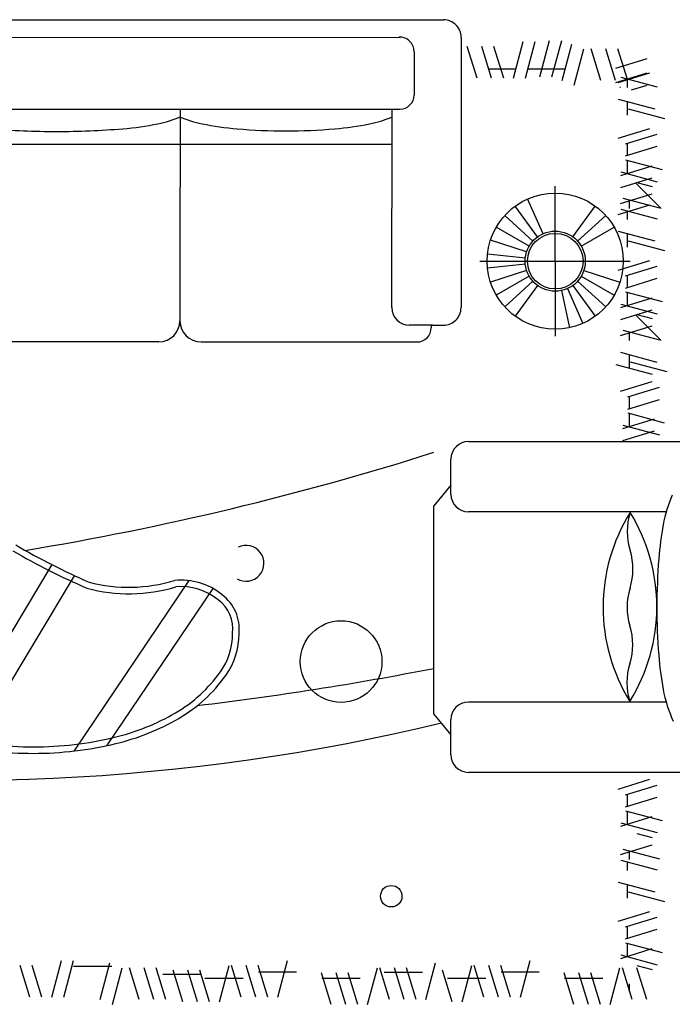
# Model space of a CAD drawing. Header units: millimetres. Extents: x -30782 to 40110, y 35885 to 73818.
# Tile 156 of 166: x 25510 to 27090, y 68543 to 70925. Entities that reach past the tile are written whole.
import ezdxf

# ---------------------------------------------------------------- set-up
doc = ezdxf.new("R2010")
doc.units = ezdxf.units.MM

# ---------------------------------------------------------------- blocks, each defined once
blk = doc.blocks.new('A$C32DD204E')
for p, q in [((1020.4, 2690, -685.7), (1020.7, 3343.1, -685.7)), ((1820.9, 3342.8, -685.7), (1820.7, 2689.7, -685.7)), ((827.7, 3081.5, -685.7), (851.3, 3169.7, -685.7)), ((1190.7, 3168.5, -685.7), (1190.5, 2689.9, -685.7)), ((1650.7, 3168.4, -685.7), (1650.6, 2689.8, -685.7)), ((138.9, 3058.5, -685.7), (162.5, 3146.7, -685.7)), ((215.5, 3076.2, -685.7), (239, 3164.3, -685.7)), ((300.3, 3070.3, -685.7), (276.7, 3146.7, -685.7)), ((329.7, 3070.3, -685.7), (306.2, 3146.7, -685.7)), ((339, 3070.3, -685.7), (362.6, 3158.5, -685.7)), ((368.4, 3058.5, -685.7), (392, 3146.7, -685.7)), ((456.6, 3156.1, -685.7), (394.7, 3094.2, -685.7)), ((431.7, 3063.8, -685.7), (455.3, 3152, -685.7)), ((458.4, 3058.5, -685.7), (481.9, 3146.7, -685.7)), ((534.9, 3076.2, -685.7), (558.5, 3164.3, -685.7)), ((619.7, 3070.3, -685.7), (596.2, 3146.7, -685.7)), ((649.1, 3070.3, -685.7), (625.6, 3146.7, -685.7)), ((658.4, 3070.3, -685.7), (682, 3158.5, -685.7)), ((687.9, 3058.5, -685.7), (711.4, 3146.7, -685.7)), ((776, 3156.1, -685.7), (714.1, 3094.2, -685.7)), ((751.2, 3063.8, -685.7), (774.7, 3152, -685.7)), ((804.6, 3057.9, -685.7), (828.1, 3146.1, -685.7)), ((912.5, 3075.6, -685.7), (889, 3152, -685.7)), ((941.9, 3075.6, -685.7), (918.4, 3152, -685.7)), ((951.3, 3075.6, -685.7), (974.8, 3163.8, -685.7)), ((980.7, 3063.8, -685.7), (1004.2, 3152, -685.7)), ((1874.9, 3070.3, -685.7), (1851.3, 3146.7, -685.7)), ((1904.3, 3070.3, -685.7), (1880.7, 3146.7, -685.7)), ((1913.6, 3070.3, -685.7), (1937.1, 3158.5, -685.7)), ((1943, 3058.5, -685.7), (1966.5, 3146.7, -685.7)), ((2006.3, 3063.8, -685.7), (2029.8, 3152, -685.7)), ((2032.9, 3058.5, -685.7), (2056.5, 3146.7, -685.7)), ((2109.5, 3076.2, -685.7), (2133, 3164.3, -685.7)), ((2194.3, 3070.3, -685.7), (2170.7, 3146.7, -685.7)), ((2223.7, 3070.3, -685.7), (2200.2, 3146.7, -685.7)), ((2233, 3070.3, -685.7), (2256.6, 3158.5, -685.7)), ((2262.4, 3058.5, -685.7), (2286, 3146.7, -685.7)), ((117, 3046.2, -685.7), (93.5, 3122.6, -685.7)), ((151.9, 3052.6, -685.7), (128.3, 3129.1, -685.7)), ((152.3, 3046.2, -685.7), (128.8, 3122.6, -685.7)), ((170, 3084.2, -685.7), (158.2, 3122.6, -685.7)), ((192.3, 3052.6, -685.7), (215.9, 3140.8, -685.7)), ((286.5, 3052.6, -685.7), (262.9, 3129.1, -685.7)), ((376.6, 3058.5, -685.7), (353.1, 3134.9, -685.7)), ((406, 3058.5, -685.7), (382.5, 3134.9, -685.7)), ((393.7, 3097.5, -685.7), (403.5, 3134.4, -685.7)), ((444.7, 3057.9, -685.7), (421.1, 3134.4, -685.7)), ((471.3, 3052.6, -685.7), (447.8, 3129.1, -685.7)), ((511.8, 3052.6, -685.7), (535.3, 3140.8, -685.7)), ((605.9, 3052.6, -685.7), (582.4, 3129.1, -685.7)), ((696.1, 3058.5, -685.7), (672.5, 3134.9, -685.7)), ((725.5, 3058.5, -685.7), (701.9, 3134.9, -685.7)), ((713.1, 3097.5, -685.7), (722.9, 3134.4, -685.7)), ((764.1, 3057.9, -685.7), (740.6, 3134.4, -685.7)), ((834, 3046.2, -685.7), (857.5, 3134.4, -685.7)), ((898.7, 3057.9, -685.7), (875.2, 3134.4, -685.7)), ((988.9, 3063.8, -685.7), (965.3, 3140.3, -685.7)), ((1018.3, 3063.8, -685.7), (994.8, 3140.3, -685.7)), ((1861, 3052.6, -685.7), (1837.5, 3129.1, -685.7)), ((1951.2, 3058.5, -685.7), (1927.7, 3134.9, -685.7)), ((1968.2, 3097.5, -685.7), (1978.1, 3134.4, -685.7)), ((2019.3, 3057.9, -685.7), (1995.7, 3134.4, -685.7)), ((2086.3, 3052.6, -685.7), (2109.9, 3140.8, -685.7)), ((2180.5, 3052.6, -685.7), (2156.9, 3129.1, -685.7)), ((2270.6, 3058.5, -685.7), (2247.1, 3134.9, -685.7)), ((2287.7, 3097.5, -685.7), (2297.5, 3134.4, -685.7)), ((2370, 3121.3, -685.7), (2293.6, 3097.7, -685.7)), ((147, 3075.2, -685.7), (70.5, 3051.7, -685.7)), ((584.1, 2717, -685.7), (584.1, 3081.6, -685.7)), ((2370, 3086, -685.7), (2293.6, 3062.4, -685.7)), ((606.6, 2969.1, -685.7), (635, 3056.5, -685.7)), ((2381.8, 3033, -685.7), (2293.6, 3056.6, -685.7)), ((147, 3045.8, -685.7), (70.5, 3022.2, -685.7)), ((547.8, 2962.9, -685.7), (501.8, 3042.5, -685.7)), ((620.5, 2962.9, -685.7), (666.5, 3042.5, -685.7)), ((147, 3010.5, -685.7), (70.5, 2986.9, -685.7)), ((535.4, 2953.9, -685.7), (473.9, 3022.3, -685.7)), ((632.8, 2953.9, -685.7), (694.3, 3022.3, -685.7)), ((2381.8, 3009.5, -685.7), (2305.3, 2986, -685.7)), ((2319.2, 3015.1, 685.7), (2319.2, 2922.6, 685.7)), ((525.3, 2942.6, -685.7), (450.9, 2996.7, -685.7)), ((643, 2942.6, -685.7), (717.4, 2996.7, -685.7)), ((2381.8, 2980.1, -685.7), (2305.3, 2956.6, -685.7)), ((158.7, 2945.8, -685.7), (70.5, 2969.3, -685.7)), ((650.6, 2929.5, -685.7), (734.6, 2966.9, -685.7)), ((147, 2916.3, -685.7), (58.8, 2939.9, -685.7)), ((655.3, 2915, -685.7), (745.2, 2934.1, -685.7)), ((2381.8, 2944.8, -685.7), (2305.3, 2921.3, -685.7)), ((138.4, 2891.9, -685.7), (50.2, 2915.5, -685.7)), ((119.4, 2923.7, -685.7), (119.4, 2833.9, -685.7)), ((138.4, 2862.5, -685.7), (50.2, 2886.1, -685.7)), ((584.1, 2899.9, -685.7), (402.4, 2899.9, -685.7)), ((584.1, 2899.9, -685.7), (765.9, 2899.9, -685.7)), ((517.7, 2870.3, -685.7), (433.7, 2832.9, -685.7)), ((2304.1, 2861.1, 685.7), (2304.1, 2768.6, 685.7)), ((141.1, 2828.1, -685.7), (52.9, 2851.6, -685.7)), ((525.3, 2857.1, -685.7), (450.9, 2803.1, -685.7)), ((535.4, 2845.8, -685.7), (473.9, 2777.5, -685.7)), ((547.8, 2836.8, -685.7), (501.8, 2757.2, -685.7)), ((620.5, 2836.8, -685.7), (666.5, 2757.2, -685.7)), ((632.8, 2845.8, -685.7), (694.3, 2777.5, -685.7)), ((643, 2857.1, -685.7), (717.4, 2803.1, -685.7)), ((2364.1, 2815.4, -685.7), (2275.9, 2838.9, -685.7)), ((141.1, 2798.7, -685.7), (52.9, 2822.2, -685.7)), ((561.7, 2830.7, -685.7), (533.2, 2743.2, -685.7)), ((576.5, 2827.5, -685.7), (566.9, 2736.1, -685.7)), ((591.7, 2827.5, -685.7), (601.4, 2736.1, -685.7)), ((606.6, 2830.7, -685.7), (635, 2743.2, -685.7)), ((2364.1, 2791.8, -685.7), (2287.7, 2768.3, -685.7)), ((141.1, 2775.2, -685.7), (64.7, 2751.6, -685.7)), ((141.1, 2745.7, -685.7), (64.7, 2722.2, -685.7)), ((2364.1, 2762.4, -685.7), (2287.7, 2738.9, -685.7)), ((2364.1, 2727.1, -685.7), (2287.7, 2703.6, -685.7)), ((2319.2, 2731.6, 685.7), (2319.2, 2639, 685.7)), ((141.1, 2710.5, -685.7), (64.7, 2686.9, -685.7)), ((2375.9, 2674.2, -685.7), (2287.7, 2697.7, -685.7)), ((42.8, 2672.1, -685.7), (696.6, 2671.9, -685.7)), ((1148, 2647.4, -685.7), (1062.9, 2647.5, -685.7)), ((1125.7, 2647.4, -685.7), (1176, 2605.9, -685.7)), ((1729.9, 2647.9, -685.7), (1678.7, 2605.7, -685.7)), ((1778.1, 2647.2, -685.7), (1693.1, 2647.2, -685.7)), ((2375.9, 2650.6, -685.7), (2299.4, 2627.1, -685.7)), ((0, 755.3, -685.7), (0.2, 2629.6, -685.7)), ((739.1, 2598.6, -685.7), (739.1, 2629.3, -685.7)), ((738.8, 2602.8, -685.7), (738.8, 2546.5, -685.7)), ((739.1, 2599.7, -685.7), (745.6, 2599.7, -685.7)), ((1678.7, 2605.7, -685.7), (1176, 2605.9, -685.7)), ((2370, 2586.9, -685.7), (2281.8, 2610.4, -685.7)), ((2305.1, 2578.3), (2305.1, 2485.8)), ((76.8, 2558.3, -685.7), (182.2, 2558.3, -685.7)), ((779.4, 2042.5, -685.7), (779.6, 2565.6, -685.7)), ((2370, 2563.4, -685.7), (2293.6, 2539.8, -685.7)), ((2370, 2534, -685.7), (2293.6, 2510.4, -685.7)), ((42.1, 861.2, -685.7), (42.7, 2524.3, -685.7)), ((216, 1393.9, -685.7), (216.2, 2524.2, -685.7)), ((216.2, 2504.1, -685.7), (696.3, 2503.9, -685.7)), ((301, 1394, -685.7), (301.2, 2504.1, -685.7)), ((2370, 2498.7, -685.7), (2293.6, 2475.1, -685.7)), ((2381.8, 2445.7, -685.7), (2293.6, 2469.3, -685.7)), ((2381.8, 2422.2, -685.7), (2305.3, 2398.7, -685.7)), ((2319.2, 2427.8, 685.7), (2319.2, 2335.3, 685.7)), ((2381.8, 2392.8, -685.7), (2305.3, 2369.2, -685.7)), ((2381.8, 2357.5, -685.7), (2305.3, 2334, -685.7)), ((2304.1, 2273.8, 685.7), (2304.1, 2181.3, 685.7)), ((2364.1, 2228.1, -685.7), (2275.9, 2251.6, -685.7)), ((2364.1, 2204.5, -685.7), (2287.7, 2181, -685.7)), ((2364.1, 2175.1, -685.7), (2287.7, 2151.6, -685.7)), ((2319.2, 2144.3, 685.7), (2319.2, 2051.7, 685.7)), ((2364.1, 2139.8, -685.7), (2287.7, 2116.3, -685.7)), ((2375.9, 2086.9, -685.7), (2287.7, 2110.4, -685.7)), ((1375.8, 2071.1, -685.7), (1756.4, 1813.8, -685.7)), ((2375.9, 2063.3, -685.7), (2299.4, 2039.8, -685.7)), ((2375.9, 2033.9, -685.7), (2299.4, 2010.4, -685.7)), ((2309.8, 2042.9, 685.7), (2309.8, 1950.3, 685.7)), ((1356.9, 2013.1, -685.7), (1769.1, 1734.5, -685.7)), ((216, 1991.7, -685.7), (595.7, 1991.5, -685.7)), ((595.7, 1991.5, -685.7), (728.3, 1991.5, -685.7)), ((2375.9, 1998.6, -685.7), (2299.4, 1975.1, -685.7)), ((2370, 1957.5, -685.7), (2293.6, 1933.9, -685.7)), ((779.4, 1940.4, -685.7), (779.4, 1445.2, -685.7)), ((2370, 1928, -685.7), (2293.6, 1904.5, -685.7)), ((2370, 1892.7, -685.7), (2293.6, 1869.2, -685.7)), ((2381.8, 1828, -685.7), (2293.6, 1851.6, -685.7)), ((2370, 1798.6, -685.7), (2281.8, 1822.1, -685.7)), ((2290.3, 1826.8, 685.7), (2290.3, 1734.2, 685.7)), ((1345.3, 1735.8, -685.7), (1761.4, 1485.6, -685.7)), ((2364.1, 1710.4, -685.7), (2275.9, 1733.9, -685.7)), ((2364.1, 1681, -685.7), (2275.9, 1704.5, -685.7)), ((1318.2, 1681.4, -685.7), (1747.5, 1423.2, -685.7)), ((2364.1, 1657.4, -685.7), (2287.7, 1633.9, -685.7)), ((2364.1, 1628, -685.7), (2287.7, 1604.5, -685.7))]:
    blk.add_line(p, q)
at = {"elevation": -685.7}
for points in [[(163.7, 3074.4), (145.2, 3074.4)], [(230.7, 3074.4), (198.2, 3074.4)], [(328.4, 3074.4), (299, 3074.4)], [(372.7, 3074.4), (340.1, 3074.4)], [(371.7, 3074.4), (341.6, 3074.4)], [(456.5, 3079.7), (438, 3079.7)], [(483.2, 3074.4), (464.6, 3074.4)], [(550.1, 3074.4), (517.6, 3074.4)], [(647.8, 3074.4), (618.4, 3074.4)], [(692.1, 3074.4), (659.6, 3074.4)], [(691.2, 3074.4), (661, 3074.4)], [(776, 3079.7), (757.4, 3079.7)], [(842.9, 3079.7), (810.4, 3079.7)], [(940.6, 3079.7), (911.2, 3079.7)], [(984.9, 3079.7), (952.4, 3079.7)], [(984, 3079.7), (953.8, 3079.7)], [(1903, 3074.4), (1873.6, 3074.4)], [(1947.3, 3074.4), (1914.7, 3074.4)], [(1946.3, 3074.4), (1916.2, 3074.4)], [(2031.1, 3079.7), (2012.5, 3079.7)], [(2057.7, 3074.4), (2039.2, 3074.4)], [(2124.7, 3074.4), (2092.2, 3074.4)], [(2222.4, 3074.4), (2193, 3074.4)], [(2266.7, 3074.4), (2234.1, 3074.4)], [(2265.7, 3074.4), (2235.6, 3074.4)], [(2350.5, 3079.7), (2332, 3079.7)], [(119.4, 2804.5), (119.4, 2739.1)]]:
    blk.add_lwpolyline(points, dxfattribs=at)
for points in [[(268.9, 2248, 0.02107), (264, 2366.2, 0.029233), (251.9, 2450.6, 0.045778), (235.8, 2504.1, 0.201615)], [(234.8, 1392.4, 0.047423), (251.7, 1447.7, 0.029233), (263.9, 1532.1, 0.017749), (270.5, 1692.8, 0.02107)]]:
    blk.add_lwpolyline(points, format="xyb", dxfattribs=at)
for centre, radius in [((584.1, 2899.9, -685.7), 164.7), ((584.1, 2899.9, -685.7), 72.8), ((584.1, 2899.9, -685.7), 67.2), ((2120.3, 2502.9, -685.7), 26), ((1552.8, 2381.6, -685.7), 98.8)]:
    blk.add_circle(centre, radius)
for centre, radius, start, end in [((1280.5, 3480.4, -685.7), 324.6, 246.2626, 259.4626), ((1560.9, 3480.3, -685.7), 324.6, 280.4917, 294.8183), ((1419.8, 2711.8, -685.7), 434.1, 58.112, 121.6703), ((1364.6, 3932.6, -685.7), 784.5, 259.4626, 265.581), ((1421.2, 4664.8, -685.7), 1518.9, 265.581, 269.9772), ((1421.2, 4664.8, -685.7), 1518.9, 269.9772, 274.3734), ((1477.2, 3932.5, -685.7), 784.5, 274.3734, 280.4917), ((1421.2, 3449.8, -685.7), 434.1, 238.112, 301.6703), ((1238.2, 3225.1, -685.7), 151.1, 252.2902, 287.4922), ((1329, 2937, -685.7), 151.1, 72.2902, 107.4922), ((1420.9, 3224.8, -685.7), 151.1, 252.2902, 287.4922), ((1511.8, 2936.6, -685.7), 151.1, 72.2902, 107.4922), ((1603.7, 3224.4, -685.7), 151.1, 252.2902, 287.4922), ((-2552.3, 2006.2, -685.7), 2911.9, 21.1287, 21.1635), ((42.8, 2629.6, -685.7), 42.5, 89.9772, 179.9772), ((696.5, 2629.3, -685.7), 42.5, 359.9772, 89.9772), ((1063, 2690, -685.7), 42.5, 179.9772, 269.9772), ((1148, 2690, -685.7), 42.5, 269.9772, 359.9772), ((1693.1, 2689.7, -685.7), 42.5, 179.9772, 269.9772), ((1778.1, 2689.7, -685.7), 42.5, 269.9772, 359.9772), ((-3160.4, 1453.5, -685.7), 5000.5, 351.7639, 13.5399), ((745.5, 2565.7, -685.7), 34, 359.9772, 89.9772), ((-5717.4, 460.8, -685.7), 7095.9, 9.37507, 17.5955), ((-6034.3, 1118.6, -685.7), 7747.5, 6.78419, 11.06631), ((77.2, 2523, -685.7), 35.2, 90.762, 182.1128), ((182.2, 2524.2, -685.7), 34, 359.9772, 89.9772), ((696.3, 2546.5, -685.7), 42.5, 269.9772, 359.9772), ((-1135.1, 2248.6, -685.7), 1404, 355.1489, 359.9772), ((1315, 2151.6, -685.7), 43.3, 329.4196, 206.4089), ((-463.5, 2191.6, -685.7), 730, 348.451, 355.1489), ((1474.3, 2030.8, -685.7), 104.3, 83.9251, 143.2199), ((1485.3, 1960, -685.7), 174.6, 54.5394, 90), ((1474.3, 2030.8, -685.7), 88.8, 83.3999, 143.3893), ((1485.3, 1960, -685.7), 159, 54.5394, 90.3034), ((1375.6, 1805.9, -685.7), 363.7, 30.1802, 54.5394), ((1514.9, 1993.6, -685.7), 159.2, 141.263, 185.4473), ((1514.9, 1993.6, -685.7), 143.6, 141.1552, 184.8436), ((1375.6, 1805.9, -685.7), 348.1, 30.1802, 54.5394), ((-47.7, 2106.6, -685.7), 305.7, 337.5906, 348.451), ((728.3, 2042.5, -685.7), 51, 269.9772, 359.9772), ((-47.8, 1877.9, -685.7), 305.7, 21.7999, 22.3637), ((-47.7, 1876.7, -685.7), 305.7, 11.549, 22.4094), ((728.3, 1940.4, -685.7), 51, 0.0228, 90.0228), ((993.4, 1867.9, -685.7), 379.5, 345.261, 16.9432), ((993.4, 1867.9, -685.7), 395.1, 345.0883, 16.7074), ((1200.1, 1703.8, -685.7), 551.1, 13.5438, 30.1802), ((1200.1, 1703.8, -685.7), 566.7, 13.5438, 30.1802), ((-463.5, 1791.7, -685.7), 730, 4.8511, 11.549), ((-1995, 1680, -685.7), 2265.5, 0.3248, 4.3921), ((921.7, 1636.8, -685.7), 853, 0, 13.5438), ((921.7, 1636.8, -685.7), 837.4, 0, 13.5438), ((-174.4, 2435.8, -685.7), 1672.4, 329.7762, 336.5922), ((-174.4, 2435.8, -685.7), 1688, 329.7992, 336.632), ((921.7, 1636.8, -685.7), 837.4, 346.4562, 0), ((921.7, 1636.8, -685.7), 853, 346.4562, 0)]:
    blk.add_arc(centre, radius, start, end)

msp = doc.modelspace()

# ---------------------------------------------------------------- block references
at = {"rotation": 270}
msp.add_blockref('A$C32DD204E', (23906.4, 70925.1, 685.7), dxfattribs=at)

doc.saveas('drawing.dxf')
